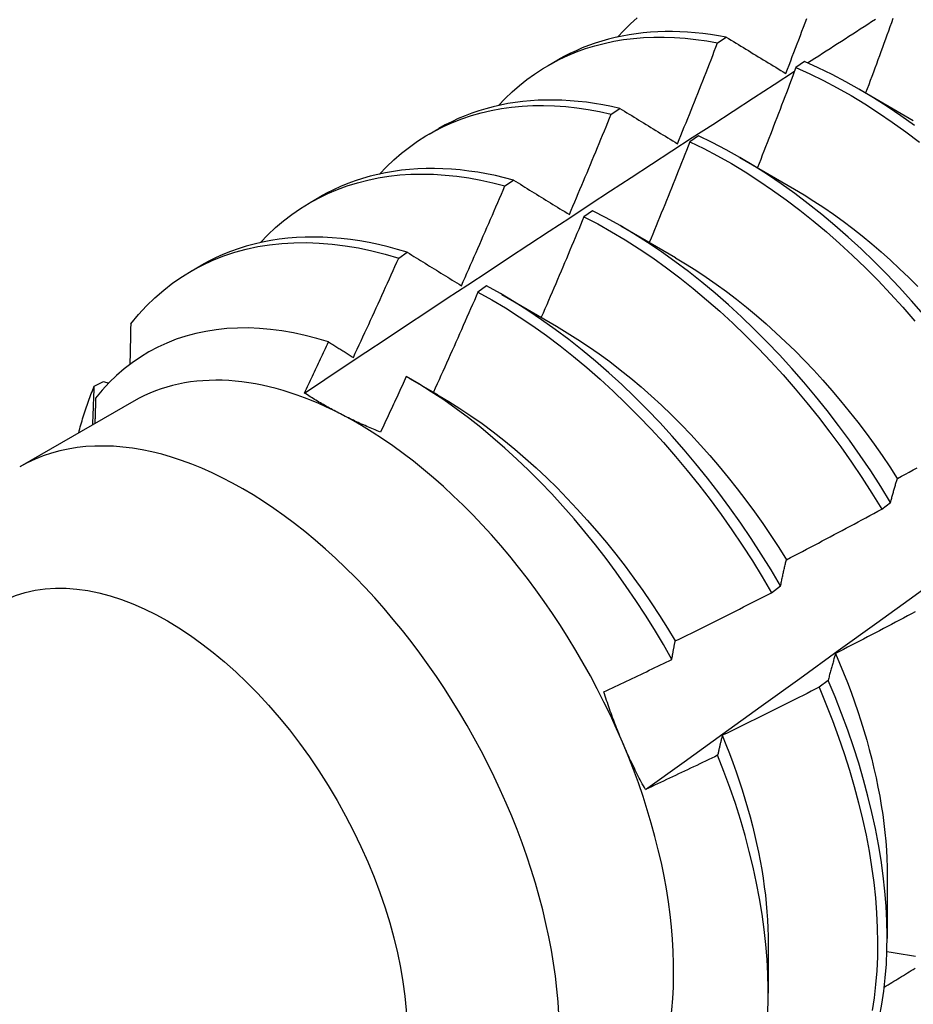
# Model space of a CAD drawing. Header units: inches. Extents: x 18 to 229, y 20 to 132.
# Tile 103 of 115: x 203.855 to 204.116, y 99.239 to 99.527. Entities that reach past the tile are written whole.
import ezdxf

# ---------------------------------------------------------------- set-up
doc = ezdxf.new("R2010")
doc.units = ezdxf.units.IN
doc.header["$MEASUREMENT"] = 0
doc.layers.add('Visible Edges(ANSI)', color=7, linetype='Continuous', lineweight=25)
doc.layers.add('Visible Tangent Edges(ANSI)', color=7, linetype='Continuous', lineweight=25)

msp = doc.modelspace()

# ---------------------------------------------------------------- linework, layer by layer
at = {"layer": 'Visible Edges(ANSI)'}
for p, q in [((204.05913, 99.52009), (204.06165, 99.52177)), ((204.00956, 99.51347), (204.01238, 99.51509)), ((204.08454, 99.5146), (204.08203, 99.51285)), ((204.10043, 99.50661), (204.11638, 99.49738)), ((204.02801, 99.49925), (204.03052, 99.50094)), ((203.97477, 99.49343), (203.97758, 99.49505)), ((204.05353, 99.49287), (204.05103, 99.49111)), ((204.06563, 99.48657), (204.08158, 99.47734)), ((203.99691, 99.47826), (203.99942, 99.47996)), ((203.93997, 99.47339), (203.94278, 99.47501)), ((204.02254, 99.471), (204.02003, 99.46923)), ((204.03083, 99.46653), (204.04678, 99.4573)), ((203.96584, 99.45712), (203.96835, 99.45884)), ((203.90517, 99.45335), (203.90798, 99.45497)), ((203.99154, 99.44899), (203.98903, 99.44721)), ((203.99603, 99.44649), (204.01198, 99.43726)), ((203.96905, 99.42193), (203.97719, 99.41722)), ((203.87679, 99.41966), (203.87949, 99.42101)), ((203.87949, 99.42101), (203.88104, 99.42056)), ((203.88838, 99.41529), (203.85497, 99.39605)), ((204.10714, 99.3837), (204.10974, 99.38567)), ((204.07494, 99.35926), (204.07755, 99.36124)), ((204.09147, 99.3336), (204.08881, 99.33161)), ((204.10875, 99.27653), (204.10873, 99.25809)), ((204.07395, 99.25649), (204.07393, 99.24207))]:
    msp.add_line(p, q, dxfattribs=at)
at = {"layer": 'Visible Edges(ANSI)', "flags": 128}
for points in [[(204.02981, 99.5218), (204.03169, 99.52376), (204.03363, 99.52563), (204.03564, 99.5274)], [(204.07908, 99.51115), (204.07956, 99.51239), (204.08003, 99.51362), (204.08051, 99.51485), (204.08098, 99.51608), (204.08145, 99.51732), (204.08193, 99.51855), (204.0824, 99.51978), (204.08287, 99.52102), (204.08334, 99.52225), (204.08381, 99.52348), (204.08428, 99.52472), (204.08474, 99.52595), (204.08521, 99.52719)], [(204.08541, 99.51421), (204.08652, 99.51492), (204.08762, 99.51563), (204.08873, 99.51634), (204.08983, 99.51706), (204.09093, 99.51777), (204.09204, 99.51848), (204.09314, 99.51919), (204.09424, 99.5199), (204.09535, 99.52061), (204.09645, 99.52132), (204.09756, 99.52204), (204.09866, 99.52275), (204.09977, 99.52346), (204.10087, 99.52417), (204.10197, 99.52488), (204.10308, 99.52559), (204.10418, 99.5263), (204.10529, 99.52701)], [(204.11044, 99.52719), (204.11, 99.52598), (204.10956, 99.52477), (204.10912, 99.52356), (204.10868, 99.52235), (204.10824, 99.52114), (204.1078, 99.51993), (204.10736, 99.51872), (204.10691, 99.51752), (204.10647, 99.51631), (204.10602, 99.5151), (204.10558, 99.51389), (204.10513, 99.51268), (204.10469, 99.51148), (204.10424, 99.51027), (204.10379, 99.50906), (204.10334, 99.50785), (204.10289, 99.50665), (204.10244, 99.50544)], [(204.06165, 99.52177), (204.05936, 99.52218), (204.05708, 99.52254), (204.05482, 99.52284), (204.05257, 99.52307), (204.05034, 99.52325), (204.04813, 99.52336), (204.04594, 99.52342), (204.04377, 99.52341), (204.04161, 99.52334), (204.03948, 99.52322), (204.03738, 99.52303), (204.03529, 99.52278), (204.03323, 99.52247), (204.03119, 99.5221), (204.02918, 99.52166), (204.0272, 99.52117), (204.02524, 99.52062), (204.02331, 99.52001), (204.02141, 99.51934), (204.01954, 99.5186), (204.01771, 99.51781), (204.0159, 99.51696), (204.01412, 99.51606), (204.01238, 99.51509)], [(203.99501, 99.50177), (203.99698, 99.50382), (203.99903, 99.50577), (204.00115, 99.50762), (204.00334, 99.50935), (204.00561, 99.51098), (204.00794, 99.5125), (204.01033, 99.51391), (204.01279, 99.5152), (204.01531, 99.51638), (204.01789, 99.51745), (204.02053, 99.5184), (204.02323, 99.51923), (204.02598, 99.51995), (204.02878, 99.52055), (204.03163, 99.52104), (204.03453, 99.5214), (204.03747, 99.52165), (204.04045, 99.52178), (204.04348, 99.52179), (204.04654, 99.52169), (204.04964, 99.52146), (204.05278, 99.52112), (204.05594, 99.52066), (204.05913, 99.52009)], [(204.04742, 99.49059), (204.04791, 99.49181), (204.04841, 99.49304), (204.04891, 99.49427), (204.0494, 99.49549), (204.0499, 99.49672), (204.05039, 99.49795), (204.05088, 99.49918), (204.05137, 99.50041), (204.05187, 99.50163), (204.05236, 99.50286), (204.05285, 99.50409), (204.05333, 99.50532), (204.05382, 99.50655), (204.05431, 99.50778), (204.05479, 99.50901), (204.05528, 99.51024), (204.05576, 99.51147), (204.05625, 99.5127), (204.05673, 99.51393), (204.05721, 99.51516), (204.05769, 99.51639), (204.05817, 99.51762), (204.05865, 99.51886), (204.05913, 99.52009)], [(204.06165, 99.52177), (204.06236, 99.52133), (204.06308, 99.52089), (204.0638, 99.52045), (204.06452, 99.52001), (204.06524, 99.51958), (204.06596, 99.51914), (204.06668, 99.5187), (204.06741, 99.51826), (204.06813, 99.51782), (204.06885, 99.51738), (204.06958, 99.51693), (204.0703, 99.51649), (204.07103, 99.51605), (204.07176, 99.51561), (204.07249, 99.51516), (204.07322, 99.51472), (204.07395, 99.51428), (204.07468, 99.51383), (204.07541, 99.51339), (204.07614, 99.51294), (204.07687, 99.5125), (204.07761, 99.51205), (204.07834, 99.5116), (204.07908, 99.51115)], [(204.11673, 99.49589), (204.11275, 99.49875), (204.10874, 99.50146), (204.10472, 99.50403), (204.10069, 99.50645), (204.09665, 99.50872), (204.09261, 99.51084), (204.08857, 99.5128), (204.08454, 99.5146)], [(203.9383, 99.41767), (203.94426, 99.42164), (203.95022, 99.42561), (203.95619, 99.42957), (203.96215, 99.43353), (203.96812, 99.43749), (203.97409, 99.44144), (203.98005, 99.44538), (203.98602, 99.44932), (203.99199, 99.45326), (203.99796, 99.45719), (204.00393, 99.46112), (204.0099, 99.46504), (204.01587, 99.46896), (204.02185, 99.47288), (204.02782, 99.47679), (204.0338, 99.48069), (204.03977, 99.48459), (204.04575, 99.48849), (204.05173, 99.49238), (204.05771, 99.49626), (204.06369, 99.50015), (204.06967, 99.50402), (204.07565, 99.5079), (204.08163, 99.51177)], [(204.08203, 99.51285), (204.08157, 99.51163), (204.08111, 99.51041), (204.08065, 99.50919), (204.08019, 99.50796), (204.07973, 99.50674), (204.07926, 99.50552), (204.0788, 99.5043), (204.07833, 99.50308), (204.07786, 99.50186), (204.0774, 99.50064), (204.07693, 99.49942), (204.07646, 99.4982), (204.07599, 99.49698), (204.07552, 99.49577), (204.07505, 99.49455), (204.07458, 99.49333), (204.07411, 99.49211), (204.07363, 99.49089), (204.07316, 99.48967), (204.07269, 99.48846), (204.07221, 99.48724), (204.07174, 99.48602), (204.07126, 99.4848), (204.07078, 99.48359)], [(204.08203, 99.51285), (204.08607, 99.51104), (204.09011, 99.50907), (204.09415, 99.50694), (204.09819, 99.50465), (204.10222, 99.50222), (204.10624, 99.49964), (204.11024, 99.49692), (204.11422, 99.49405), (204.11817, 99.49105)], [(203.96021, 99.48173), (203.96228, 99.48388), (203.96443, 99.48591), (203.96666, 99.48783), (203.96897, 99.48963), (203.97136, 99.49131), (203.97381, 99.49287), (203.97634, 99.49431), (203.97894, 99.49562), (203.98161, 99.49681), (203.98434, 99.49787), (203.98714, 99.49881), (203.98999, 99.49962), (203.9929, 99.5003), (203.99587, 99.50085), (203.99889, 99.50127), (204.00196, 99.50156), (204.00508, 99.50173), (204.00824, 99.50176), (204.01145, 99.50166), (204.01469, 99.50144), (204.01797, 99.50108), (204.02129, 99.5006), (204.02463, 99.49999), (204.02801, 99.49925)], [(204.03052, 99.50094), (204.02805, 99.50148), (204.0256, 99.50196), (204.02317, 99.50237), (204.02075, 99.50271), (204.01835, 99.50298), (204.01597, 99.50318), (204.01361, 99.50331), (204.01127, 99.50338), (204.00895, 99.50337), (204.00666, 99.5033), (204.00439, 99.50315), (204.00215, 99.50294), (203.99993, 99.50266), (203.99774, 99.50231), (203.99558, 99.50189), (203.99345, 99.5014), (203.99135, 99.50084), (203.98928, 99.50022), (203.98724, 99.49953), (203.98524, 99.49876), (203.98327, 99.49794), (203.98134, 99.49704), (203.97944, 99.49608), (203.97758, 99.49505)], [(204.01578, 99.46989), (204.0163, 99.47111), (204.01682, 99.47233), (204.01734, 99.47355), (204.01785, 99.47477), (204.01837, 99.47599), (204.01888, 99.47721), (204.0194, 99.47844), (204.01991, 99.47966), (204.02042, 99.48088), (204.02093, 99.4821), (204.02144, 99.48333), (204.02195, 99.48455), (204.02246, 99.48577), (204.02297, 99.487), (204.02348, 99.48822), (204.02399, 99.48945), (204.02449, 99.49067), (204.025, 99.4919), (204.0255, 99.49312), (204.026, 99.49435), (204.0265, 99.49557), (204.02701, 99.4968), (204.02751, 99.49802), (204.02801, 99.49925)], [(204.03052, 99.50094), (204.03121, 99.50051), (204.03191, 99.50009), (204.03261, 99.49966), (204.0333, 99.49923), (204.034, 99.49881), (204.0347, 99.49838), (204.0354, 99.49795), (204.0361, 99.49752), (204.0368, 99.49709), (204.0375, 99.49666), (204.0382, 99.49623), (204.03891, 99.4958), (204.03961, 99.49537), (204.04032, 99.49493), (204.04102, 99.4945), (204.04173, 99.49407), (204.04244, 99.49363), (204.04315, 99.4932), (204.04386, 99.49277), (204.04457, 99.49233), (204.04528, 99.4919), (204.04599, 99.49146), (204.0467, 99.49102), (204.04742, 99.49059)], [(204.05103, 99.49111), (204.05054, 99.48988), (204.05006, 99.48865), (204.04957, 99.48743), (204.04908, 99.4862), (204.04859, 99.48497), (204.0481, 99.48375), (204.04761, 99.48252), (204.04712, 99.4813), (204.04663, 99.48007), (204.04614, 99.47885), (204.04564, 99.47762), (204.04515, 99.47639), (204.04465, 99.47517), (204.04416, 99.47395), (204.04366, 99.47272), (204.04316, 99.4715), (204.04266, 99.47027), (204.04216, 99.46905), (204.04166, 99.46783), (204.04116, 99.4666), (204.04066, 99.46538), (204.04016, 99.46416), (204.03966, 99.46293), (204.03915, 99.46171)], [(204.05103, 99.49111), (204.05507, 99.48915), (204.05911, 99.48703), (204.06315, 99.48476), (204.06718, 99.48233), (204.0712, 99.47976), (204.0752, 99.47704), (204.07918, 99.47418), (204.08314, 99.47119), (204.08706, 99.46806), (204.09095, 99.4648), (204.0948, 99.46141), (204.0986, 99.45791), (204.10236, 99.45428), (204.10606, 99.45055), (204.10971, 99.4467), (204.11329, 99.44276), (204.11681, 99.43871)], [(204.11935, 99.44064), (204.11583, 99.44468), (204.11224, 99.44862), (204.10859, 99.45245), (204.10489, 99.45618), (204.10113, 99.4598), (204.09732, 99.46329), (204.09347, 99.46667), (204.08958, 99.46992), (204.08565, 99.47304), (204.08169, 99.47603), (204.07771, 99.47887), (204.07371, 99.48158), (204.06969, 99.48414), (204.06566, 99.48655), (204.06162, 99.48881), (204.05757, 99.49092), (204.05353, 99.49287)], [(203.92541, 99.46169), (203.92758, 99.46393), (203.92983, 99.46605), (203.93217, 99.46804), (203.9346, 99.46991), (203.93711, 99.47164), (203.9397, 99.47324), (203.94236, 99.4747), (203.94511, 99.47603), (203.94792, 99.47722), (203.9508, 99.47828), (203.95376, 99.47919), (203.95677, 99.47997), (203.95985, 99.4806), (203.96299, 99.48109), (203.96618, 99.48145), (203.96942, 99.48166), (203.97272, 99.48173), (203.97606, 99.48165), (203.97945, 99.48144), (203.98287, 99.48108), (203.98633, 99.48059), (203.98983, 99.47995), (203.99336, 99.47918), (203.99691, 99.47826)], [(203.99942, 99.47996), (203.99678, 99.48065), (203.99416, 99.48125), (203.99155, 99.48178), (203.98896, 99.48224), (203.98639, 99.48261), (203.98384, 99.48291), (203.98131, 99.48313), (203.9788, 99.48328), (203.97631, 99.48334), (203.97386, 99.48333), (203.97142, 99.48324), (203.96902, 99.48307), (203.96664, 99.48282), (203.9643, 99.4825), (203.96199, 99.48209), (203.95971, 99.48161), (203.95746, 99.48106), (203.95525, 99.48042), (203.95307, 99.47971), (203.95094, 99.47892), (203.94884, 99.47806), (203.94678, 99.47712), (203.94476, 99.4761), (203.94278, 99.47501)], [(203.99942, 99.47996), (204.00009, 99.47955), (204.00077, 99.47913), (204.00144, 99.47872), (204.00212, 99.4783), (204.00279, 99.47789), (204.00347, 99.47747), (204.00414, 99.47705), (204.00482, 99.47664), (204.0055, 99.47622), (204.00618, 99.4758), (204.00686, 99.47538), (204.00754, 99.47496), (204.00822, 99.47454), (204.00891, 99.47412), (204.00959, 99.4737), (204.01028, 99.47328), (204.01096, 99.47286), (204.01165, 99.47243), (204.01233, 99.47201), (204.01302, 99.47159), (204.01371, 99.47116), (204.0144, 99.47074), (204.01509, 99.47031), (204.01578, 99.46989)], [(204.03802, 99.30168), (204.04932, 99.3098), (204.06062, 99.31793), (204.0719, 99.32606), (204.08318, 99.33418), (204.09444, 99.34231), (204.10569, 99.35044), (204.11694, 99.35856), (204.12817, 99.36668), (204.1394, 99.37481), (204.15061, 99.38293), (204.16181, 99.39104), (204.17301, 99.39916), (204.18419, 99.40728), (204.19537, 99.41539), (204.20654, 99.4235), (204.21769, 99.43161), (204.22884, 99.43972), (204.23998, 99.44782), (204.25111, 99.45592), (204.26223, 99.46402), (204.27334, 99.47211), (204.28444, 99.4802)], [(203.98417, 99.44906), (203.98471, 99.45027), (203.98525, 99.45149), (203.98579, 99.4527), (203.98633, 99.45391), (203.98687, 99.45513), (203.9874, 99.45634), (203.98794, 99.45756), (203.98847, 99.45877), (203.98901, 99.45999), (203.98954, 99.46121), (203.99007, 99.46242), (203.9906, 99.46364), (203.99113, 99.46486), (203.99166, 99.46607), (203.99219, 99.46729), (203.99272, 99.46851), (203.99325, 99.46973), (203.99377, 99.47095), (203.9943, 99.47216), (203.99482, 99.47338), (203.99534, 99.4746), (203.99587, 99.47582), (203.99639, 99.47704), (203.99691, 99.47826)], [(204.08158, 99.47732), (204.08445, 99.47562), (204.08732, 99.47383), (204.09017, 99.47195), (204.09301, 99.46998), (204.09584, 99.46794), (204.09865, 99.46581), (204.10144, 99.4636), (204.10421, 99.46132), (204.10697, 99.45896), (204.10969, 99.45654), (204.11239, 99.45404), (204.11506, 99.45148), (204.11771, 99.44885)], [(204.10974, 99.38567), (204.10688, 99.3903), (204.10392, 99.39488), (204.10086, 99.39939), (204.09772, 99.40384), (204.0945, 99.40821), (204.09119, 99.41251), (204.08781, 99.41672), (204.08435, 99.42085), (204.08082, 99.42488), (204.07723, 99.42881), (204.07358, 99.43264), (204.06987, 99.43636), (204.06611, 99.43997), (204.06229, 99.44346), (204.05844, 99.44683), (204.05455, 99.45007), (204.05062, 99.45318), (204.04666, 99.45616), (204.04268, 99.459), (204.03867, 99.4617), (204.03465, 99.46425), (204.03062, 99.46665), (204.02658, 99.4689), (204.02254, 99.471)], [(204.02003, 99.46923), (204.01952, 99.468), (204.01901, 99.46677), (204.0185, 99.46554), (204.01798, 99.46432), (204.01747, 99.46309), (204.01696, 99.46186), (204.01644, 99.46064), (204.01592, 99.45941), (204.01541, 99.45818), (204.01489, 99.45696), (204.01437, 99.45573), (204.01385, 99.45451), (204.01333, 99.45328), (204.01281, 99.45206), (204.01229, 99.45083), (204.01177, 99.44961), (204.01124, 99.44838), (204.01072, 99.44716), (204.01019, 99.44593), (204.00967, 99.44471), (204.00914, 99.44349), (204.00861, 99.44226), (204.00809, 99.44104), (204.00756, 99.43982)], [(204.02003, 99.46923), (204.02407, 99.46712), (204.02811, 99.46486), (204.03214, 99.46244), (204.03616, 99.45988), (204.04017, 99.45717), (204.04415, 99.45432), (204.04811, 99.45133), (204.05203, 99.44821), (204.05592, 99.44496), (204.05977, 99.44158), (204.06358, 99.43808), (204.06734, 99.43446), (204.07105, 99.43073), (204.07469, 99.4269), (204.07828, 99.42296), (204.0818, 99.41892), (204.08525, 99.41478), (204.08863, 99.41056), (204.09193, 99.40626), (204.09515, 99.40188), (204.09829, 99.39743), (204.10133, 99.39291), (204.10429, 99.38833), (204.10714, 99.3837)], [(203.88744, 99.43794), (203.88969, 99.44063), (203.89205, 99.44317), (203.89452, 99.44555), (203.8971, 99.44778), (203.89978, 99.44986), (203.90257, 99.45177), (203.90545, 99.45352), (203.90843, 99.4551), (203.91149, 99.45651), (203.91465, 99.45776), (203.91789, 99.45884), (203.92121, 99.45974), (203.9246, 99.46048), (203.92807, 99.46104), (203.93161, 99.46143), (203.93521, 99.46164), (203.93888, 99.46168), (203.94259, 99.46155), (203.94636, 99.46124), (203.95018, 99.46076), (203.95404, 99.4601), (203.95794, 99.45928), (203.96188, 99.45829), (203.96584, 99.45712)], [(203.96835, 99.45884), (203.96554, 99.45967), (203.96274, 99.46042), (203.95996, 99.46108), (203.95719, 99.46166), (203.95445, 99.46215), (203.95173, 99.46256), (203.94902, 99.46287), (203.94635, 99.4631), (203.94369, 99.46325), (203.94107, 99.4633), (203.93847, 99.46327), (203.93591, 99.46316), (203.93337, 99.46295), (203.93087, 99.46266), (203.9284, 99.46228), (203.92597, 99.46181), (203.92358, 99.46125), (203.92122, 99.46061), (203.91891, 99.45989), (203.91663, 99.45907), (203.9144, 99.45817), (203.91222, 99.45719), (203.91008, 99.45612), (203.90798, 99.45497)], [(203.96835, 99.45884), (203.969, 99.45844), (203.96965, 99.45803), (203.9703, 99.45763), (203.97095, 99.45723), (203.97161, 99.45683), (203.97226, 99.45642), (203.97292, 99.45602), (203.97357, 99.45561), (203.97423, 99.45521), (203.97488, 99.4548), (203.97554, 99.45439), (203.9762, 99.45399), (203.97686, 99.45358), (203.97752, 99.45317), (203.97818, 99.45276), (203.97885, 99.45235), (203.97951, 99.45194), (203.98017, 99.45153), (203.98084, 99.45112), (203.9815, 99.45071), (203.98217, 99.4503), (203.98284, 99.44989), (203.9835, 99.44947), (203.98417, 99.44906)], [(203.95258, 99.4281), (203.95315, 99.42931), (203.95371, 99.43052), (203.95427, 99.43172), (203.95483, 99.43293), (203.95539, 99.43413), (203.95594, 99.43534), (203.9565, 99.43655), (203.95706, 99.43776), (203.95761, 99.43896), (203.95817, 99.44017), (203.95872, 99.44138), (203.95927, 99.44259), (203.95983, 99.4438), (203.96038, 99.44501), (203.96093, 99.44622), (203.96148, 99.44743), (203.96203, 99.44864), (203.96257, 99.44985), (203.96312, 99.45106), (203.96367, 99.45227), (203.96421, 99.45349), (203.96475, 99.4547), (203.9653, 99.45591), (203.96584, 99.45712)], [(204.04677, 99.45726), (204.04978, 99.45547), (204.05278, 99.45358), (204.05577, 99.4516), (204.05874, 99.44952), (204.06171, 99.44736), (204.06465, 99.44512), (204.06757, 99.44279), (204.07047, 99.44038), (204.07335, 99.43789), (204.07619, 99.43532), (204.07901, 99.43268), (204.08179, 99.42997), (204.08454, 99.42718), (204.08725, 99.42433), (204.08991, 99.42142), (204.09254, 99.41844), (204.09511, 99.41539), (204.09764, 99.41229), (204.10012, 99.40914), (204.10255, 99.40593), (204.10492, 99.40268), (204.10724, 99.39938), (204.1095, 99.39604), (204.1117, 99.39266)], [(203.98903, 99.44721), (203.9885, 99.44599), (203.98797, 99.44476), (203.98743, 99.44354), (203.98689, 99.44231), (203.98636, 99.44109), (203.98582, 99.43987), (203.98528, 99.43865), (203.98474, 99.43742), (203.9842, 99.4362), (203.98366, 99.43498), (203.98312, 99.43376), (203.98257, 99.43254), (203.98203, 99.43132), (203.98149, 99.4301), (203.98094, 99.42888), (203.98039, 99.42766), (203.97985, 99.42644), (203.9793, 99.42522), (203.97875, 99.424), (203.9782, 99.42278), (203.97765, 99.42156), (203.9771, 99.42034), (203.97655, 99.41912), (203.976, 99.41791)], [(203.98903, 99.44721), (203.99307, 99.44495), (203.99711, 99.44255), (204.00113, 99.43999), (204.00513, 99.43729), (204.00912, 99.43445), (204.01307, 99.43147), (204.017, 99.42836), (204.02089, 99.42511), (204.02475, 99.42174), (204.02856, 99.41825), (204.03232, 99.41464), (204.03603, 99.41092), (204.03968, 99.40709), (204.04327, 99.40315), (204.0468, 99.39912), (204.05025, 99.39499), (204.05364, 99.39078), (204.05694, 99.38648), (204.06016, 99.3821), (204.0633, 99.37766), (204.06635, 99.37314), (204.06931, 99.36857), (204.07218, 99.36394), (204.07494, 99.35926)], [(204.07755, 99.36124), (204.07477, 99.36591), (204.0719, 99.37054), (204.06894, 99.37511), (204.06588, 99.37962), (204.06273, 99.38406), (204.0595, 99.38843), (204.05619, 99.39272), (204.0528, 99.39693), (204.04934, 99.40105), (204.04581, 99.40507), (204.04222, 99.409), (204.03856, 99.41282), (204.03485, 99.41654), (204.03108, 99.42014), (204.02727, 99.42362), (204.02341, 99.42698), (204.01952, 99.43022), (204.01559, 99.43332), (204.01163, 99.43629), (204.00764, 99.43912), (204.00363, 99.44181), (203.99961, 99.44436), (203.99558, 99.44675), (203.99154, 99.44899)], [(203.94533, 99.4326), (203.94187, 99.43363), (203.93845, 99.43451), (203.93505, 99.43525), (203.93169, 99.43583), (203.92837, 99.43627), (203.92509, 99.43655), (203.92186, 99.43669), (203.91867, 99.43667), (203.91553, 99.4365), (203.91245, 99.43618), (203.90943, 99.4357), (203.90647, 99.43508), (203.90359, 99.4343), (203.90077, 99.43338), (203.89804, 99.4323), (203.89538, 99.43108), (203.8928, 99.42971), (203.8903, 99.4282), (203.88789, 99.42654), (203.88556, 99.42474), (203.88332, 99.42279), (203.88118, 99.42071), (203.87914, 99.41849), (203.87719, 99.41614)], [(203.88744, 99.43794), (203.88744, 99.43744), (203.88743, 99.43695), (203.88742, 99.43645), (203.88741, 99.43596), (203.8874, 99.43546), (203.88739, 99.43497), (203.88738, 99.43448), (203.88737, 99.43398), (203.88736, 99.43348), (203.88735, 99.43299), (203.88734, 99.43249), (203.88733, 99.432), (203.88732, 99.4315), (203.88731, 99.43101), (203.8873, 99.43051), (203.88729, 99.43001), (203.88728, 99.42952), (203.88727, 99.42902), (203.88726, 99.42852), (203.88725, 99.42803), (203.88724, 99.42753), (203.88723, 99.42703), (203.88722, 99.42653), (203.88721, 99.42603)], [(204.01198, 99.43719), (204.01513, 99.43532), (204.01826, 99.43335), (204.02139, 99.43127), (204.0245, 99.4291), (204.02759, 99.42684), (204.03066, 99.42448), (204.03371, 99.42202), (204.03673, 99.41948), (204.03972, 99.41685), (204.04268, 99.41413), (204.0456, 99.41133), (204.04848, 99.40845), (204.05132, 99.40549), (204.05412, 99.40246), (204.05688, 99.39936), (204.05958, 99.39619), (204.06224, 99.39296), (204.06484, 99.38967), (204.06739, 99.38632), (204.06989, 99.38293), (204.07232, 99.37948), (204.07469, 99.37599), (204.077, 99.37246), (204.07924, 99.36889)], [(203.9383, 99.41767), (203.93859, 99.41829), (203.93889, 99.41891), (203.93918, 99.41954), (203.93948, 99.42016), (203.93977, 99.42078), (203.94007, 99.4214), (203.94036, 99.42202), (203.94066, 99.42264), (203.94095, 99.42326), (203.94124, 99.42389), (203.94154, 99.42451), (203.94183, 99.42513), (203.94212, 99.42575), (203.94242, 99.42637), (203.94271, 99.42699), (203.943, 99.42762), (203.94329, 99.42824), (203.94359, 99.42886), (203.94388, 99.42948), (203.94417, 99.43011), (203.94446, 99.43073), (203.94475, 99.43135), (203.94504, 99.43197), (203.94533, 99.4326)], [(203.94533, 99.4326), (203.94563, 99.43241), (203.94593, 99.43223), (203.94623, 99.43204), (203.94653, 99.43185), (203.94683, 99.43167), (203.94714, 99.43148), (203.94744, 99.4313), (203.94774, 99.43111), (203.94804, 99.43092), (203.94834, 99.43073), (203.94864, 99.43055), (203.94895, 99.43036), (203.94925, 99.43017), (203.94955, 99.42999), (203.94985, 99.4298), (203.95016, 99.42961), (203.95046, 99.42942), (203.95076, 99.42924), (203.95107, 99.42905), (203.95137, 99.42886), (203.95167, 99.42867), (203.95198, 99.42848), (203.95228, 99.42829), (203.95258, 99.4281)], [(203.96807, 99.42249), (203.96776, 99.42181), (203.96745, 99.42113), (203.96714, 99.42045), (203.96682, 99.41978), (203.96651, 99.4191), (203.9662, 99.41842), (203.96589, 99.41774), (203.96558, 99.41707), (203.96526, 99.41639), (203.96495, 99.41571), (203.96464, 99.41504), (203.96432, 99.41436), (203.96401, 99.41368), (203.96369, 99.41301), (203.96338, 99.41233), (203.96306, 99.41165), (203.96275, 99.41098), (203.96243, 99.4103), (203.96212, 99.40962), (203.9618, 99.40895), (203.96149, 99.40827), (203.96117, 99.4076), (203.96085, 99.40692), (203.96054, 99.40624)], [(204.04575, 99.33975), (204.04326, 99.34412), (204.04068, 99.34845), (204.03801, 99.35273), (204.03525, 99.35695), (204.03242, 99.36112), (204.0295, 99.36523), (204.02651, 99.36927), (204.02345, 99.37323), (204.02033, 99.3771), (204.01714, 99.38088), (204.0139, 99.38457), (204.01061, 99.38817), (204.00726, 99.39167), (204.00386, 99.39506), (204.00042, 99.39835), (203.99693, 99.40153), (203.9934, 99.4046), (203.98984, 99.40755), (203.98625, 99.41037), (203.98264, 99.41307), (203.97901, 99.41563), (203.97537, 99.41805), (203.97173, 99.42034), (203.96807, 99.42249)], [(203.87223, 99.40599), (203.87239, 99.40659), (203.87255, 99.40719), (203.87271, 99.40778), (203.87288, 99.40838), (203.87304, 99.40897), (203.87321, 99.40955), (203.87339, 99.41014), (203.87356, 99.41072), (203.87374, 99.4113), (203.87393, 99.41187), (203.87411, 99.41245), (203.8743, 99.41302), (203.87449, 99.41359), (203.87469, 99.41415), (203.87488, 99.41472), (203.87509, 99.41528), (203.87529, 99.41583), (203.87549, 99.41639), (203.8757, 99.41694), (203.87592, 99.41749), (203.87613, 99.41804), (203.87635, 99.41858), (203.87657, 99.41912), (203.87679, 99.41966)], [(203.87634, 99.40836), (203.87636, 99.40883), (203.87638, 99.40931), (203.8764, 99.40978), (203.87642, 99.41025), (203.87644, 99.41072), (203.87646, 99.41119), (203.87648, 99.41167), (203.8765, 99.41214), (203.87652, 99.41261), (203.87654, 99.41308), (203.87655, 99.41355), (203.87657, 99.41402), (203.87659, 99.41449), (203.87661, 99.41496), (203.87663, 99.41543), (203.87665, 99.4159), (203.87667, 99.41637), (203.87668, 99.41684), (203.8767, 99.41731), (203.87672, 99.41778), (203.87674, 99.41825), (203.87676, 99.41872), (203.87678, 99.41919), (203.87679, 99.41966)], [(203.87719, 99.41614), (203.87718, 99.41583), (203.87718, 99.41552), (203.87717, 99.41521), (203.87716, 99.4149), (203.87715, 99.41459), (203.87714, 99.41429), (203.87713, 99.41398), (203.87712, 99.41367), (203.87711, 99.41336), (203.8771, 99.41305), (203.87709, 99.41274), (203.87708, 99.41243), (203.87707, 99.41212), (203.87706, 99.41181), (203.87705, 99.4115), (203.87704, 99.41119), (203.87703, 99.41088), (203.87702, 99.41057), (203.87701, 99.41026), (203.877, 99.40995), (203.87699, 99.40964), (203.87698, 99.40933), (203.87696, 99.40902), (203.87695, 99.40871)], [(203.94881, 99.41154), (203.94834, 99.41179), (203.94788, 99.41203), (203.94742, 99.41227), (203.94696, 99.41252), (203.9465, 99.41276), (203.94605, 99.41301), (203.9456, 99.41326), (203.94515, 99.41351), (203.9447, 99.41376), (203.94426, 99.41401), (203.94382, 99.41427), (203.94338, 99.41452), (203.94294, 99.41478), (203.94251, 99.41503), (203.94208, 99.41529), (203.94165, 99.41555), (203.94122, 99.41581), (203.94079, 99.41608), (203.94037, 99.41634), (203.93995, 99.4166), (203.93954, 99.41687), (203.93912, 99.41714), (203.93871, 99.4174), (203.9383, 99.41767)], [(203.97719, 99.41718), (203.98047, 99.41523), (203.98374, 99.41317), (203.98699, 99.411), (203.99023, 99.40872), (203.99345, 99.40633), (203.99664, 99.40383), (203.99981, 99.40123), (204.00295, 99.39854), (204.00606, 99.39575), (204.00913, 99.39287), (204.01216, 99.3899), (204.01515, 99.38685), (204.0181, 99.38372), (204.021, 99.38052), (204.02384, 99.37724), (204.02664, 99.3739), (204.02938, 99.37049), (204.03206, 99.36702), (204.03467, 99.3635), (204.03722, 99.35992), (204.03971, 99.35629), (204.04212, 99.35261), (204.04445, 99.34889), (204.04671, 99.34514)], [(203.96054, 99.40624), (203.96002, 99.40645), (203.95951, 99.40665), (203.959, 99.40686), (203.95849, 99.40707), (203.95799, 99.40728), (203.95749, 99.40749), (203.95699, 99.4077), (203.95649, 99.40792), (203.95599, 99.40813), (203.9555, 99.40835), (203.95501, 99.40857), (203.95452, 99.40879), (203.95403, 99.40901), (203.95354, 99.40923), (203.95306, 99.40946), (203.95258, 99.40968), (203.9521, 99.40991), (203.95162, 99.41014), (203.95115, 99.41037), (203.95068, 99.4106), (203.95021, 99.41084), (203.94974, 99.41107), (203.94927, 99.41131), (203.94881, 99.41154)], [(204.11174, 99.39267), (204.11289, 99.3933), (204.11405, 99.39393), (204.1152, 99.39456), (204.11635, 99.3952), (204.1175, 99.39583)], [(204.10974, 99.38567), (204.10982, 99.38598), (204.1099, 99.38628), (204.10998, 99.38658), (204.11006, 99.38688), (204.11014, 99.38718), (204.11022, 99.38748), (204.1103, 99.38778), (204.11038, 99.38808), (204.11046, 99.38837), (204.11055, 99.38867), (204.11063, 99.38896), (204.11071, 99.38925), (204.1108, 99.38954), (204.11088, 99.38983), (204.11096, 99.39012), (204.11105, 99.39041), (204.11113, 99.3907), (204.11122, 99.39098), (204.11131, 99.39126), (204.11139, 99.39155), (204.11148, 99.39183), (204.11157, 99.39211), (204.11165, 99.39239), (204.11174, 99.39267)], [(204.07927, 99.36892), (204.08044, 99.36952), (204.0816, 99.37013), (204.08277, 99.37074), (204.08394, 99.37134), (204.0851, 99.37195), (204.08627, 99.37256), (204.08743, 99.37317), (204.0886, 99.37378), (204.08976, 99.37439), (204.09092, 99.37501), (204.09209, 99.37562), (204.09325, 99.37624), (204.09441, 99.37685), (204.09557, 99.37747), (204.09673, 99.37809), (204.09789, 99.37871), (204.09905, 99.37933), (204.10021, 99.37995), (204.10136, 99.38057), (204.10252, 99.3812), (204.10368, 99.38182), (204.10483, 99.38245), (204.10599, 99.38307), (204.10714, 99.3837)], [(204.07755, 99.36124), (204.07762, 99.36157), (204.07768, 99.3619), (204.07775, 99.36223), (204.07782, 99.36256), (204.07789, 99.36289), (204.07796, 99.36322), (204.07803, 99.36354), (204.0781, 99.36387), (204.07817, 99.36419), (204.07824, 99.36452), (204.07831, 99.36484), (204.07838, 99.36516), (204.07845, 99.36548), (204.07853, 99.3658), (204.0786, 99.36611), (204.07867, 99.36643), (204.07875, 99.36675), (204.07882, 99.36706), (204.07889, 99.36737), (204.07897, 99.36769), (204.07904, 99.368), (204.07912, 99.36831), (204.07919, 99.36861), (204.07927, 99.36892)], [(204.04672, 99.34514), (204.0479, 99.34571), (204.04909, 99.34629), (204.05027, 99.34687), (204.05145, 99.34745), (204.05263, 99.34803), (204.05381, 99.34861), (204.05499, 99.34919), (204.05616, 99.34978), (204.05734, 99.35036), (204.05852, 99.35095), (204.0597, 99.35153), (204.06087, 99.35212), (204.06205, 99.35271), (204.06322, 99.3533), (204.0644, 99.35389), (204.06557, 99.35448), (204.06674, 99.35508), (204.06792, 99.35567), (204.06909, 99.35627), (204.07026, 99.35686), (204.07143, 99.35746), (204.0726, 99.35806), (204.07377, 99.35866), (204.07494, 99.35926)], [(204.11697, 99.35371), (204.11581, 99.35309), (204.11465, 99.35247), (204.11348, 99.35185), (204.11232, 99.35123), (204.11116, 99.35061), (204.11, 99.34999), (204.10883, 99.34938), (204.10767, 99.34876), (204.1065, 99.34815), (204.10534, 99.34753), (204.10417, 99.34692), (204.103, 99.34631), (204.10184, 99.3457), (204.10067, 99.34509), (204.0995, 99.34449), (204.09833, 99.34388), (204.09716, 99.34328), (204.09599, 99.34267), (204.09482, 99.34207), (204.09365, 99.34147)], [(204.04575, 99.33975), (204.04579, 99.33998), (204.04583, 99.34021), (204.04587, 99.34044), (204.04591, 99.34066), (204.04595, 99.34089), (204.04598, 99.34112), (204.04602, 99.34135), (204.04606, 99.34157), (204.0461, 99.3418), (204.04614, 99.34203), (204.04618, 99.34225), (204.04623, 99.34248), (204.04627, 99.3427), (204.04631, 99.34292), (204.04635, 99.34315), (204.04639, 99.34337), (204.04643, 99.34359), (204.04647, 99.34382), (204.04651, 99.34404), (204.04655, 99.34426), (204.0466, 99.34448), (204.04664, 99.3447), (204.04668, 99.34492), (204.04672, 99.34514)], [(204.09365, 99.34147), (204.09355, 99.34115), (204.09346, 99.34083), (204.09336, 99.34052), (204.09327, 99.3402), (204.09317, 99.33988), (204.09308, 99.33956), (204.09299, 99.33924), (204.09289, 99.33891), (204.0928, 99.33859), (204.09271, 99.33826), (204.09262, 99.33794), (204.09253, 99.33761), (204.09243, 99.33728), (204.09234, 99.33695), (204.09225, 99.33662), (204.09216, 99.33629), (204.09208, 99.33596), (204.09199, 99.33563), (204.0919, 99.33529), (204.09181, 99.33495), (204.09172, 99.33462), (204.09164, 99.33428), (204.09155, 99.33394), (204.09147, 99.3336)], [(204.09364, 99.34147), (204.09484, 99.33865), (204.096, 99.33583), (204.09711, 99.33301), (204.09818, 99.33019), (204.09919, 99.32737), (204.10015, 99.32455), (204.10107, 99.32175), (204.10193, 99.31895), (204.10275, 99.31616), (204.10351, 99.31338), (204.10422, 99.31061), (204.10488, 99.30786), (204.10549, 99.30512), (204.10605, 99.3024), (204.10656, 99.2997), (204.10702, 99.29702), (204.10742, 99.29436), (204.10777, 99.29173), (204.10806, 99.28912), (204.10831, 99.28654), (204.1085, 99.28399), (204.10863, 99.28147), (204.10871, 99.27899), (204.10874, 99.27653)], [(204.02587, 99.33025), (204.0267, 99.33064), (204.02753, 99.33103), (204.02836, 99.33142), (204.02919, 99.33181), (204.03002, 99.33221), (204.03085, 99.3326), (204.03168, 99.33299), (204.03251, 99.33338), (204.03334, 99.33378), (204.03417, 99.33417), (204.035, 99.33457), (204.03583, 99.33496), (204.03665, 99.33536), (204.03748, 99.33575), (204.03831, 99.33615), (204.03914, 99.33655), (204.03997, 99.33695), (204.04079, 99.33734), (204.04162, 99.33774), (204.04245, 99.33814), (204.04327, 99.33854), (204.0441, 99.33894), (204.04492, 99.33935), (204.04575, 99.33975)], [(204.10645, 99.23521), (204.10716, 99.2389), (204.10774, 99.2427), (204.10819, 99.24661), (204.1085, 99.25061), (204.10868, 99.25471), (204.10873, 99.2589), (204.10864, 99.26318), (204.10841, 99.26753), (204.10806, 99.27196), (204.10756, 99.27646), (204.10694, 99.28102), (204.10618, 99.28563), (204.10528, 99.2903), (204.10426, 99.29501), (204.1031, 99.29976), (204.10182, 99.30454), (204.1004, 99.30935), (204.09886, 99.31418), (204.0972, 99.31903), (204.09541, 99.32389), (204.0935, 99.32875), (204.09147, 99.3336)], [(204.03131, 99.3155), (204.03105, 99.31611), (204.0308, 99.31671), (204.03055, 99.31731), (204.03031, 99.31792), (204.03006, 99.31852), (204.02982, 99.31913), (204.02958, 99.31974), (204.02934, 99.32035), (204.02911, 99.32096), (204.02888, 99.32157), (204.02865, 99.32218), (204.02842, 99.3228), (204.02819, 99.32341), (204.02797, 99.32403), (204.02775, 99.32465), (204.02753, 99.32526), (204.02732, 99.32588), (204.0271, 99.3265), (204.02689, 99.32713), (204.02668, 99.32775), (204.02647, 99.32837), (204.02627, 99.329), (204.02607, 99.32963), (204.02587, 99.33025)], [(204.08881, 99.33161), (204.08764, 99.33101), (204.08647, 99.33042), (204.08529, 99.32982), (204.08412, 99.32922), (204.08294, 99.32863), (204.08177, 99.32804), (204.08059, 99.32744), (204.07941, 99.32685), (204.07824, 99.32626), (204.07706, 99.32567), (204.07588, 99.32508), (204.0747, 99.3245), (204.07352, 99.32391), (204.07234, 99.32333), (204.07116, 99.32274), (204.06998, 99.32216), (204.0688, 99.32158), (204.06761, 99.321), (204.06643, 99.32042), (204.06525, 99.31984), (204.06406, 99.31926), (204.06288, 99.31869), (204.06169, 99.31811), (204.06051, 99.31754)], [(204.08881, 99.33161), (204.09083, 99.32676), (204.09274, 99.3219), (204.09452, 99.31704), (204.09617, 99.3122), (204.0977, 99.30737), (204.09911, 99.30256), (204.10038, 99.29778), (204.10153, 99.29303), (204.10255, 99.28832), (204.10343, 99.28366), (204.10418, 99.27905), (204.10479, 99.27449), (204.10528, 99.27), (204.10562, 99.26558), (204.10584, 99.26123), (204.10592, 99.25696), (204.10586, 99.25278), (204.10567, 99.24869), (204.10535, 99.24469), (204.10489, 99.24079), (204.1043, 99.237)], [(204.06051, 99.31754), (204.06045, 99.3173), (204.06039, 99.31707), (204.06033, 99.31683), (204.06027, 99.31659), (204.06022, 99.31635), (204.06016, 99.31611), (204.0601, 99.31587), (204.06004, 99.31563), (204.05999, 99.31539), (204.05993, 99.31515), (204.05987, 99.31491), (204.05982, 99.31467), (204.05976, 99.31442), (204.0597, 99.31418), (204.05965, 99.31394), (204.05959, 99.31369), (204.05954, 99.31345), (204.05948, 99.3132), (204.05943, 99.31295), (204.05937, 99.31271), (204.05932, 99.31246), (204.05926, 99.31221), (204.05921, 99.31197), (204.05915, 99.31172)], [(204.06046, 99.31755), (204.06154, 99.31488), (204.06257, 99.31222), (204.06357, 99.30956), (204.06452, 99.3069), (204.06543, 99.30425), (204.0663, 99.3016), (204.06712, 99.29896), (204.06789, 99.29633), (204.06862, 99.2937), (204.06931, 99.29109), (204.06995, 99.28849), (204.07054, 99.28591), (204.07109, 99.28334), (204.07159, 99.28079), (204.07204, 99.27826), (204.07244, 99.27575), (204.0728, 99.27326), (204.0731, 99.27079), (204.07336, 99.26835), (204.07357, 99.26593), (204.07373, 99.26353), (204.07384, 99.26117), (204.0739, 99.25883), (204.07392, 99.25652)], [(204.03802, 99.30168), (204.03771, 99.30224), (204.03741, 99.3028), (204.03711, 99.30336), (204.03681, 99.30392), (204.03651, 99.30449), (204.03622, 99.30505), (204.03593, 99.30562), (204.03564, 99.30619), (204.03535, 99.30676), (204.03506, 99.30733), (204.03478, 99.30791), (204.0345, 99.30848), (204.03422, 99.30906), (204.03395, 99.30964), (204.03367, 99.31022), (204.0334, 99.3108), (204.03313, 99.31138), (204.03286, 99.31196), (204.0326, 99.31255), (204.03234, 99.31314), (204.03208, 99.31373), (204.03182, 99.31432), (204.03156, 99.31491), (204.03131, 99.3155)], [(204.05915, 99.31172), (204.05828, 99.31129), (204.0574, 99.31087), (204.05652, 99.31044), (204.05564, 99.31002), (204.05476, 99.3096), (204.05389, 99.30918), (204.05301, 99.30875), (204.05213, 99.30833), (204.05125, 99.30791), (204.05037, 99.30749), (204.04949, 99.30707), (204.04861, 99.30665), (204.04773, 99.30624), (204.04685, 99.30582), (204.04596, 99.3054), (204.04508, 99.30499), (204.0442, 99.30457), (204.04332, 99.30416), (204.04244, 99.30374), (204.04155, 99.30333), (204.04067, 99.30291), (204.03979, 99.3025), (204.0389, 99.30209), (204.03802, 99.30168)], [(204.07375, 99.23529), (204.0739, 99.23934), (204.07393, 99.24348), (204.07383, 99.24769), (204.0736, 99.25198), (204.07324, 99.25633), (204.07275, 99.26075), (204.07213, 99.26523), (204.07139, 99.26976), (204.07052, 99.27433), (204.06952, 99.27893), (204.06841, 99.28356), (204.06716, 99.28822), (204.0658, 99.29289), (204.06432, 99.29759), (204.06271, 99.30229), (204.06099, 99.307), (204.05915, 99.31172)], [(204.10867, 99.25431), (204.10987, 99.2541), (204.11106, 99.2539), (204.11226, 99.25369), (204.11346, 99.25349), (204.11466, 99.25329), (204.11586, 99.25309), (204.11706, 99.25289)], [(204.10788, 99.24388), (204.10845, 99.24422), (204.10901, 99.24457), (204.10957, 99.24491), (204.11014, 99.24526), (204.1107, 99.2456), (204.11126, 99.24595), (204.11183, 99.24629), (204.11239, 99.24664), (204.11296, 99.24699), (204.11352, 99.24733), (204.11408, 99.24768), (204.11465, 99.24802), (204.11521, 99.24837), (204.11577, 99.24871), (204.11634, 99.24906), (204.1169, 99.24941)]]:
    msp.add_lwpolyline(points, dxfattribs=at)
at = {"layer": 'Visible Edges(ANSI)'}
for major_axis, start_param, end_param in [((-0.06533, 0.11344), 5.552669, 6.283185), ((0.06533, -0.11344), 1.363879, 2.411076), ((0.06533, -0.11344), 0.316681, 1.363879)]:
    msp.add_ellipse((203.95371, 99.30185), major_axis=major_axis, ratio=0.578093, start_param=start_param, end_param=end_param, dxfattribs=at)
at = {"layer": 'Visible Tangent Edges(ANSI)'}
msp.add_ellipse((203.9203, 99.28261), major_axis=(0.06533, -0.11344), ratio=0.578093, start_param=0, end_param=3.141593, dxfattribs=at)
msp.add_ellipse((203.89803, 99.26979), major_axis=(0.04961, -0.08615), ratio=0.578093, dxfattribs=at)

doc.saveas('drawing.dxf')
